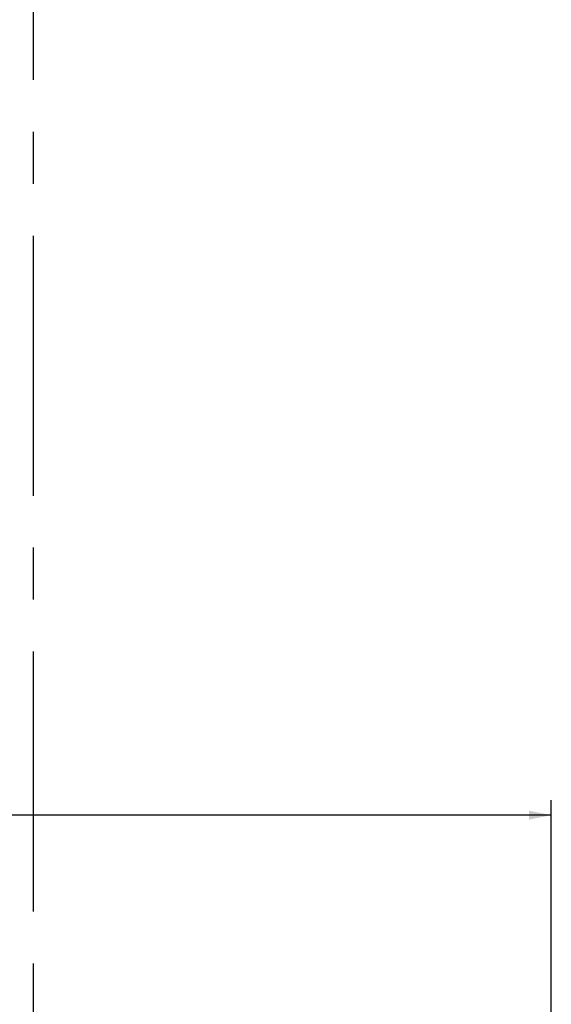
# Model space of a CAD drawing. Header units: millimetres. Extents: x 16 to 3344, y 34 to 2360.
# Tile 20 of 101: x 1136 to 1278, y 1197 to 1460. Entities that reach past the tile are written whole.
import ezdxf

# ---------------------------------------------------------------- set-up
doc = ezdxf.new("R2010")
doc.units = ezdxf.units.MM
doc.header["$LTSCALE"] = 185.02
doc.linetypes.add('CENTER', pattern=[0.6, 0.375, -0.075, 0.075, -0.075])
doc.layers.get('0').update_dxf_attribs({"linetype": 'CONTINUOUS'})
for name, color, linetype in [('BOX_PBL7', 7, 'CONTINUOUS'), ('DEFAULT_1', 7, 'CENTER'), ('FRONT_VIEW_VBL2', 7, 'CONTINUOUS')]:
    doc.layers.add(name, color=color, linetype=linetype)
doc.styles.get("Standard").update_dxf_attribs({"font": 'malgun.ttf'})
doc.dimstyles.new('DIMSTYLE_8', dxfattribs={"dimtxt": 16, "dimasz": 6, "dimexe": 1, "dimexo": 0.5, "dimgap": 1, "dimtad": 1, "dimdsep": 46, "dimtxsty": 'Standard', "dimblk": '_FILLED', "dimblk1": '_FILLED', "dimblk2": '_FILLED', "dimcen": 0.09, "dimclrt": 134, "dimazin": 2, "dimtp": 0.8, "dimtm": 0.8, "dimtfac": 1, "dimtofl": 0, "dimtmove": 0, "dimatfit": 3, "dimldrblk": '_FILLED', "dimfxl": 1, "dimtolj": 1, "dimarcsym": 0})

# ---------------------------------------------------------------- blocks, each defined once
blk = doc.blocks.new('_FILLED')
at = {"color": 0, "linetype": 'ByBlock'}
blk.add_solid([(0, 0), (-1, 0.2), (-1, -0.2)], dxfattribs=at)
blk = doc.blocks.new('*D25')
at = {"color": 134, "transparency": 16777216}
for p, q in [((905.91, 782.99), (905.91, 1241.49)), ((1500.65, 551.19), (1500.65, 1241.49)), ((905.91, 1237.49), (1203.28, 1237.49)), ((1500.65, 1237.49), (1203.28, 1237.49))]:
    blk.add_line(p, q, dxfattribs=at)
at = {"color": 134, "transparency": 16777216, "xscale": 6, "yscale": 6, "zscale": 6, "rotation": 180}
blk.add_blockref('_FILLED', (905.91, 1237.49), dxfattribs=at)
at = {"color": 134, "transparency": 16777216, "xscale": 6, "yscale": 6, "zscale": 6}
blk.add_blockref('_FILLED', (1500.65, 1237.49), dxfattribs=at)
at = {"color": 134, "transparency": 16777216, "insert": (1203.28, 1257.49), "char_height": 16, "width": 66.1926, "attachment_point": 2, "line_spacing_factor": 0.9}
blk.add_mtext('594.74', dxfattribs=at)
blk = doc.blocks.new('BOX_PBL7', base_point=(1211.98, 859.839))
at = {"layer": 'BOX_PBL7', "color": 134}
dim = blk.add_linear_dim(base=(905.91, 1237.489), p1=(1500.651, 550.689), p2=(905.91, 782.489), angle=180, dimstyle='DIMSTYLE_8', dxfattribs=at)
dim.commit()
dim.dimension.update_dxf_attribs({"geometry": '*D25', "text_midpoint": (1203.731, 1237.489), "dimtype": 160})
blk = doc.blocks.new('FRONT_VIEW_VBL2', base_point=(1247.68, 771.59))
at = {"layer": 'BOX_PBL7'}
blk.add_blockref('BOX_PBL7', (1211.98, 859.84), dxfattribs=at)

msp = doc.modelspace()

# ---------------------------------------------------------------- linework, layer by layer
at = {"layer": 'DEFAULT_1', "color": 1}
msp.add_line((1140, 1624.5), (1140, 370), dxfattribs=at)

# ---------------------------------------------------------------- block references
at = {"layer": 'FRONT_VIEW_VBL2'}
msp.add_blockref('FRONT_VIEW_VBL2', (1025.529, 781.9), dxfattribs=at)

doc.saveas('drawing.dxf')
